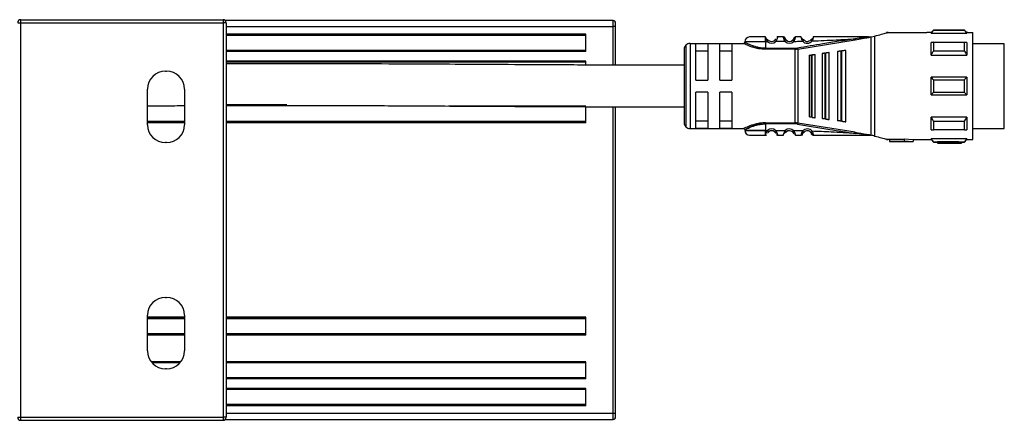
# Model space of a CAD drawing. Header units: millimetres. Extents: x -531 to 2300, y 404 to 998.
# Tile 13 of 24: x 604 to 769, y 404 to 472. Entities that reach past the tile are written whole.
import ezdxf

# ---------------------------------------------------------------- set-up
doc = ezdxf.new("R2010")
doc.units = ezdxf.units.MM

# ---------------------------------------------------------------- blocks, each defined once
blk = doc.blocks.new('Drawing View3')
at = {"color": 7, "linetype": 'Continuous', "lineweight": 25}
for p, q in [((800.2, 14.33), (800.7, 14.33)), ((800.7, 14.33), (800.7, 14.83)), ((800.7, 14.83), (834.7, 14.83)), ((800.7, -51.97), (800.7, 14.33)), ((800.7, 14.33), (834.7, 14.33)), ((834.7, 14.83), (834.7, 14.33)), ((834.7, 14.33), (834.7, -51.97)), ((835.2, 14.33), (834.7, 14.33)), ((900.25, 14.68), (835.06, 14.68)), ((835.2, 14.33), (835.2, -51.97)), ((835.2, 13.68), (900.25, 13.68)), ((900.25, 13.68), (900.25, 14.68)), ((900.65, 13.68), (900.25, 13.68)), ((900.25, 7.2), (900.25, 13.68)), ((900.65, 13.68), (900.65, 14.28)), ((900.65, 7.2), (900.65, 13.68)), ((895.65, 12.38), (835.2, 12.38)), ((895.65, 12.18), (835.2, 12.18)), ((895.65, 9.48), (895.65, 12.38)), ((925.85, 11.91), (925.84, 11.93)), ((925.85, 11.9), (925.85, 11.91)), ((928.84, 11.93), (927.86, 11.93)), ((930.57, 11.72), (930.56, 11.68)), ((940.91, 11.45), (942.68, 11.76)), ((943.14, 11.93), (943.37, 11.93)), ((943.37, 11.93), (943.58, 11.93)), ((943.6, -4.57), (943.6, 11.93)), ((943.65, 11.94), (944.17, 12.08)), ((944.17, 12.08), (944.17, -4.72)), ((946.42, 12.68), (946.15, 12.68)), ((946.15, 12.68), (946.15, 12.61)), ((946.42, 12.68), (952.94, 12.68)), ((953.65, 12.68), (952.94, 12.68)), ((954.05, 13.08), (953.65, 12.68)), ((953.65, 12.55), (953.65, 12.68)), ((953.65, 12.55), (959.65, 12.55)), ((959.25, 13.08), (954.05, 13.08)), ((959.25, 13.02), (954.05, 13.02)), ((959.65, 12.68), (959.25, 13.08)), ((959.25, 13.02), (959.25, 13.08)), ((959.85, 12.68), (959.65, 12.68)), ((959.65, 12.68), (959.65, 12.55)), ((959.85, 12.68), (960.65, 12.68)), ((960.65, -5.32), (960.65, 12.68)), ((912.44, 10.54), (912.44, -3.18)), ((913.15, 10.83), (913.15, -3.47)), ((913.15, 10.83), (922.15, 10.83)), ((916.15, 10.76), (914.15, 10.76)), ((914.15, 4.68), (914.15, 10.76)), ((916.15, 10.76), (916.15, 4.68)), ((918.15, 4.68), (918.15, 10.76)), ((920.15, 10.76), (918.15, 10.76)), ((920.15, 10.76), (920.15, 4.68)), ((925.85, 11.13), (925.85, 10.03)), ((926.17, 11.13), (925.85, 11.13)), ((925.85, 10.03), (930.82, 10.03)), ((926.17, 11.13), (926.36, 11.36)), ((929.14, 11.15), (927.54, 11.14)), ((929.14, 11.15), (929.34, 11.38)), ((930.39, 11.38), (930.37, 11.39)), ((930.82, 10.03), (930.82, 9.86)), ((931.22, 10.06), (931.25, 9.89)), ((931.25, 9.89), (940.91, 11.45)), ((932.28, 11.4), (932.3, 11.42)), ((933.45, 11.44), (933.43, 11.45)), ((954.05, 11.03), (959.25, 11.03)), ((959.65, 11.02), (959.65, 8.89)), ((965.95, 10.8), (960.65, 10.8)), ((965.95, 7.87), (965.95, 10.8)), ((895.65, 9.68), (835.2, 9.68)), ((895.65, 9.48), (835.2, 9.48)), ((912.15, 9.83), (912.15, -2.47)), ((914.15, 9.6), (916.15, 9.6)), ((918.15, 9.6), (920.15, 9.6)), ((930.82, 9.86), (925.85, 9.86)), ((930.82, -2.5), (930.82, 9.86)), ((931.25, 9.89), (931.25, -2.53)), ((933.15, 8.86), (933.15, -1.5)), ((933.49, 8.91), (933.69, 8.93)), ((933.49, 8.91), (933.49, -1.55)), ((934.15, -1.63), (934.15, 8.99)), ((935.35, 9.15), (935.35, -1.79)), ((935.78, 9.21), (935.98, 9.23)), ((935.78, 9.21), (935.78, -1.85)), ((936.55, -1.95), (936.55, 9.31)), ((937.95, 9.49), (937.95, -2.14)), ((938.46, 9.56), (938.46, -2.2)), ((938.75, 9.6), (938.66, 9.59)), ((938.66, -2.23), (938.66, 9.59)), ((939.35, -2.32), (939.35, 9.68)), ((953.65, 8.89), (959.65, 8.89)), ((959.25, 9.56), (954.05, 9.56)), ((895.65, 7.88), (835.2, 7.88)), ((895.65, 7.68), (835.2, 7.68)), ((895.65, 7.22), (895.65, 7.88)), ((965.95, -3.45), (965.95, 7.87)), ((825, 6.18), (825.2, 6.18)), ((959.65, 5.18), (953.65, 5.18)), ((959.65, 5.18), (959.65, 2.18)), ((914.15, 4.68), (916.15, 4.68)), ((918.15, 4.68), (920.15, 4.68)), ((954.05, 4.74), (959.25, 4.74)), ((822, -2.82), (822, 3.18)), ((828.2, 3.18), (828.2, -2.82)), ((916.15, 2.68), (914.15, 2.68)), ((914.15, -3.4), (914.15, 2.68)), ((916.15, 2.68), (916.15, -3.4)), ((920.15, 2.68), (918.15, 2.68)), ((918.15, -3.4), (918.15, 2.68)), ((920.15, 2.68), (920.15, -3.4)), ((953.65, 2.18), (959.65, 2.18)), ((959.25, 2.62), (954.05, 2.62)), ((845.43, 0.53), (835.2, 0.53)), ((895.65, 0.33), (872.59, 0.33)), ((872.87, 0.33), (895.65, 0.33)), ((895.65, -2.47), (895.65, 0.22)), ((900.25, -51.32), (900.25, 0.2)), ((900.65, -2.82), (900.65, 0.2)), ((933.69, -1.57), (933.49, -1.55)), ((953.65, -3.66), (953.65, -1.53)), ((959.65, -1.53), (953.65, -1.53)), ((828.2, -2.27), (822, -2.27)), ((828.2, -2.27), (822, -2.27)), ((828.2, -2.47), (822, -2.47)), ((895.65, -2.27), (835.2, -2.27)), ((895.65, -2.27), (835.2, -2.27)), ((895.65, -2.47), (835.2, -2.47)), ((900.65, -34.82), (900.65, -2.82)), ((916.15, -2.24), (914.15, -2.24)), ((920.15, -2.24), (918.15, -2.24)), ((925.85, -2.5), (930.82, -2.5)), ((930.82, -2.67), (925.85, -2.67)), ((930.82, -2.67), (930.82, -2.5)), ((931.22, -2.7), (931.25, -2.53)), ((940.91, -4.09), (931.25, -2.53)), ((935.98, -1.87), (935.78, -1.85)), ((938.66, -2.23), (938.46, -2.2)), ((938.66, -2.23), (938.75, -2.24)), ((954.05, -2.2), (959.25, -2.2)), ((913.15, -3.47), (922.15, -3.47)), ((914.15, -3.4), (916.15, -3.4)), ((918.15, -3.4), (920.15, -3.4)), ((925.84, -4.57), (925.85, -4.54)), ((925.85, -3.77), (926.17, -3.77)), ((927.54, -3.78), (927.34, -4)), ((927.54, -3.78), (929.14, -3.79)), ((927.86, -4.57), (928.84, -4.57)), ((929.33, -4), (929.34, -4.02)), ((930.58, -3.82), (930.37, -4.03)), ((932.28, -4.05), (932.3, -4.06)), ((933.43, -4.1), (933.66, -3.91)), ((943.37, -4.57), (943.14, -4.57)), ((943.37, -4.57), (943.6, -4.57)), ((959.25, -3.67), (954.05, -3.67)), ((960.65, -3.45), (965.95, -3.45)), ((825.2, -5.82), (825, -5.82)), ((946.15, -5.25), (946.15, -5.32)), ((946.15, -5.32), (946.42, -5.32)), ((946.65, -5.32), (946.42, -5.32)), ((949.15, -5.29), (946.65, -5.29)), ((946.65, -5.29), (946.65, -5.59)), ((946.65, -5.59), (946.65, -5.62)), ((946.65, -5.59), (949.15, -5.59)), ((946.65, -5.62), (950.65, -5.62)), ((949.15, -5.2), (950.65, -5.32)), ((949.15, -5.2), (949.15, -5.51)), ((949.15, -5.51), (950.65, -5.62)), ((949.15, -5.51), (949.15, -5.59)), ((950.65, -5.32), (952.94, -5.32)), ((950.65, -5.32), (950.65, -5.62)), ((952.95, -5.32), (953.65, -5.32)), ((959.65, -5.19), (953.65, -5.19)), ((953.65, -5.32), (954.05, -5.72)), ((954.05, -5.66), (959.25, -5.66)), ((954.05, -5.66), (954.05, -5.72)), ((954.05, -5.72), (954.75, -5.72)), ((957.15, -5.71), (954.75, -5.71)), ((954.75, -5.71), (954.75, -5.91)), ((954.75, -5.91), (954.75, -5.92)), ((954.75, -5.91), (957.15, -5.91)), ((954.75, -5.92), (958.75, -5.92)), ((957.15, -5.67), (957.15, -5.87)), ((957.15, -5.87), (957.15, -5.91)), ((958.75, -5.72), (959.25, -5.72)), ((958.75, -5.72), (958.75, -5.92)), ((959.25, -5.72), (959.65, -5.32)), ((959.65, -5.19), (959.65, -5.32)), ((959.65, -5.32), (959.85, -5.32)), ((959.85, -5.32), (960.65, -5.32)), ((825, -31.82), (825.2, -31.82)), ((822, -40.82), (822, -34.82)), ((828.2, -35.17), (822, -35.17)), ((822, -35.37), (828.2, -35.37)), ((828.2, -35.37), (822, -35.37)), ((828.2, -34.82), (828.2, -40.82)), ((895.65, -35.17), (835.2, -35.17)), ((835.2, -35.37), (895.65, -35.37)), ((895.65, -35.37), (835.2, -35.37)), ((895.65, -38.17), (895.65, -35.17)), ((900.65, -51.32), (900.65, -34.82)), ((828.2, -37.97), (822, -37.97)), ((828.2, -37.97), (822, -37.97)), ((895.65, -37.97), (835.2, -37.97)), ((895.65, -37.97), (835.2, -37.97)), ((828.2, -38.17), (822, -38.17)), ((895.65, -38.17), (835.2, -38.17)), ((827.6, -42.62), (822.6, -42.62)), ((827.44, -42.82), (822.76, -42.82)), ((895.65, -42.62), (835.2, -42.62)), ((895.65, -42.82), (835.2, -42.82)), ((895.65, -45.52), (895.65, -42.62)), ((825.2, -43.82), (825, -43.82)), ((895.65, -45.32), (835.2, -45.32)), ((895.65, -45.52), (835.2, -45.52)), ((895.65, -47.12), (835.2, -47.12)), ((895.65, -47.32), (835.2, -47.32)), ((895.65, -50.02), (895.65, -47.12)), ((895.65, -49.82), (835.2, -49.82)), ((895.65, -50.02), (835.2, -50.02)), ((800.2, -51.97), (800.7, -51.97)), ((800.7, -51.97), (834.7, -51.97)), ((800.7, -52.47), (800.7, -51.97)), ((800.7, -52.47), (834.7, -52.47)), ((834.7, -51.97), (834.7, -52.47)), ((835.2, -51.97), (834.7, -51.97)), ((835.06, -52.32), (900.25, -52.32)), ((900.25, -51.32), (835.2, -51.32)), ((900.25, -52.32), (900.25, -51.32)), ((900.65, -51.32), (900.25, -51.32)), ((900.65, -51.92), (900.65, -51.32))]:
    blk.add_line(p, q, dxfattribs=at)
at = {"color": 7, "linetype": 'Continuous', "lineweight": 25, "flags": 128}
for points in [[(925.85, 11.13), (924.65, 11.13), (923.6, 11.13), (922.82, 11.13), (922.4, 11.13), (922.35, 11.13)], [(953.65, 8.89), (953.65, 9.2), (953.65, 9.49), (953.65, 9.77), (953.65, 10.04), (953.65, 10.3), (953.65, 10.55), (953.65, 10.79), (953.65, 11.02)], [(954.05, 11.03), (954.05, 10.87), (954.05, 10.69), (954.05, 10.52), (954.05, 10.34), (954.05, 10.15), (954.05, 9.96), (954.05, 9.76), (954.05, 9.56)], [(959.25, 9.56), (959.25, 9.76), (959.25, 9.96), (959.25, 10.15), (959.25, 10.34), (959.25, 10.52), (959.25, 10.69), (959.25, 10.87), (959.25, 11.03)], [(933.69, -1.57), (933.69, -0.4), (933.69, 0.89), (933.69, 2.26), (933.69, 3.68), (933.69, 5.1), (933.69, 6.47), (933.69, 7.76), (933.69, 8.93)], [(935.98, -1.87), (935.98, -0.64), (935.98, 0.72), (935.98, 2.18), (935.98, 3.68), (935.98, 5.18), (935.98, 6.64), (935.98, 8), (935.98, 9.23)], [(938.46, 9.56), (938.58, 9.58), (938.66, 9.59)], [(953.65, 2.18), (953.65, 2.55), (953.65, 2.93), (953.65, 3.3), (953.65, 3.68), (953.65, 4.06), (953.65, 4.43), (953.65, 4.81), (953.65, 5.18)], [(954.05, 4.74), (954.05, 4.47), (954.05, 4.21), (954.05, 3.94), (954.05, 3.68), (954.05, 3.41), (954.05, 3.15), (954.05, 2.89), (954.05, 2.62)], [(959.25, 2.62), (959.25, 2.89), (959.25, 3.15), (959.25, 3.41), (959.25, 3.68), (959.25, 3.94), (959.25, 4.21), (959.25, 4.47), (959.25, 4.74)], [(959.65, -1.53), (959.65, -1.84), (959.65, -2.13), (959.65, -2.41), (959.65, -2.68), (959.65, -2.95), (959.65, -3.19), (959.65, -3.43), (959.65, -3.66)], [(925.85, -2.67), (925.85, -3.29), (925.85, -3.77)], [(954.05, -2.2), (954.05, -2.4), (954.05, -2.6), (954.05, -2.79), (954.05, -2.98), (954.05, -3.16), (954.05, -3.34), (954.05, -3.51), (954.05, -3.67)], [(959.25, -3.67), (959.25, -3.51), (959.25, -3.34), (959.25, -3.16), (959.25, -2.98), (959.25, -2.79), (959.25, -2.6), (959.25, -2.4), (959.25, -2.2)], [(925.85, -3.77), (924.65, -3.77), (923.6, -3.77), (922.82, -3.77), (922.4, -3.77), (922.35, -3.77)], [(922.35, -3.77), (922.4, -3.77), (922.82, -3.77), (923.6, -3.77), (924.65, -3.77), (925.85, -3.77)], [(953.65, -5.32), (953.65, -5.31), (953.65, -5.29), (953.65, -5.25), (953.65, -5.19)], [(959.25, -5.72), (959.25, -5.72), (959.25, -5.71), (959.25, -5.69), (959.25, -5.66)]]:
    blk.add_lwpolyline(points, dxfattribs=at)
at = {"color": 7, "linetype": 'Continuous', "lineweight": 25}
for centre, radius, start, end in [((800.7, 14.33), 0.5, 90, 180), ((834.7, 14.33), 0.5, 0, 90), ((900.25, 14.28), 0.4, 0, 90), ((923.15, 11.13), 0.8, 89.9996, 179.9996), ((928.84, 11.63), 0.3, 16.6017, 90.0042), ((1097.15, 13.07), 143.1, 179.9966, 180.0205), ((913.15, 9.83), 1, 135, 180), ((913.15, 9.83), 1, 90, 135), ((926.85, 11.93), 1.05, 229.5999, 310.9287), ((926.85, 11.93), 0.75, 229.5945, 310.9271), ((929.85, 11.93), 1.05, 227.6552, 314.3629), ((929.85, 11.93), 0.75, 227.6553, 314.363), ((930.82, 12.46), 2.43, 270.0027, 279.4582), ((932.85, 11.93), 1.05, 222.867, 320.7053), ((932.85, 11.93), 0.75, 222.867, 320.7053), ((825, 3.18), 3, 90, 180), ((825.2, 3.18), 3, 0, 90), ((825, -2.82), 3, 180, 270), ((825.2, -2.82), 3, 270, 0), ((913.15, -2.47), 1, 180, 225), ((913.15, -2.47), 1, 225, 270), ((930.82, -5.1), 2.43, 80.5416, 89.9931), ((923.15, -3.77), 0.8, 180.0004, 270.0004), ((926.85, -4.57), 1.05, 49.0731, 130.3811), ((926.85, -4.57), 0.75, 49.0731, 130.4057), ((929.85, -4.57), 1.05, 45.6392, 132.3453), ((929.85, -4.57), 0.75, 45.6374, 132.3465), ((932.85, -4.57), 1.05, 39.3083, 137.1337), ((932.85, -4.57), 0.75, 39.2948, 137.1337), ((825, -34.82), 3, 90, 180), ((825.2, -34.82), 3, 0, 90), ((825, -40.82), 3, 180, 270), ((825.2, -40.82), 3, 270, 0), ((800.7, -51.97), 0.5, 180, 270), ((834.7, -51.97), 0.5, 270, 0), ((900.25, -51.92), 0.4, 270, 0)]:
    blk.add_arc(centre, radius, start, end, dxfattribs=at)
for points, knots in [([(925.84, 11.93), (925.49, 11.93), (924.78, 11.93), (923.89, 11.93), (923.27, 11.93), (923.19, 11.93), (923.15, 11.93)], [0, 0, 0, 0, 0.25, 0.499999, 0.75, 1, 1, 1, 1]), ([(925.85, 11.13), (925.85, 11.22), (925.85, 11.39), (925.85, 11.62), (925.85, 11.81), (925.85, 11.87), (925.85, 11.9)], [0, 0, 0, 0, 0.25, 0.5, 0.75, 1, 1, 1, 1]), ([(925.85, 11.9), (925.85, 11.87), (925.86, 11.83), (925.89, 11.73), (925.9, 11.7)], [0, 0, 0, 0, 0.662001, 1, 1, 1, 1]), ([(926.35, 11.34), (926.3, 11.37), (926.22, 11.41), (926.11, 11.5), (926.03, 11.57), (925.96, 11.64), (925.92, 11.69), (925.9, 11.7)], [0, 0, 0, 0, 0.304592, 0.475762, 0.660934, 0.858724, 1, 1, 1, 1]), ([(926.35, 11.34), (926.3, 11.37), (926.22, 11.41), (926.11, 11.5), (926.03, 11.57), (925.96, 11.64), (925.92, 11.68), (925.9, 11.7)], [0, 0, 0, 0, 0.305354, 0.476954, 0.662588, 0.860872, 1, 1, 1, 1]), ([(925.9, 11.7), (925.91, 11.67), (925.93, 11.58), (926.01, 11.37), (926.12, 11.21), (926.17, 11.13)], [0, 0, 0, 0, 0.189153, 0.574673, 1, 1, 1, 1]), ([(927.52, 11.59), (927.52, 11.59), (927.51, 11.57), (927.48, 11.53), (927.45, 11.47), (927.4, 11.42), (927.36, 11.38), (927.34, 11.36)], [0, 0, 0, 0, 0.05277, 0.298048, 0.531365, 0.762116, 1, 1, 1, 1]), ([(927.86, 11.93), (927.86, 11.92), (927.85, 11.91), (927.84, 11.85), (927.81, 11.76), (927.76, 11.61), (927.69, 11.39), (927.59, 11.22), (927.54, 11.14)], [0, 0, 0, 0, 0.144729, 0.283823, 0.416344, 0.542823, 0.779088, 1, 1, 1, 1]), ([(927.86, 11.93), (927.82, 11.93), (927.77, 11.92), (927.73, 11.9), (927.71, 11.89)], [0, 0, 0, 0, 0.608644, 1, 1, 1, 1]), ([(929.14, 11.15), (929.09, 11.25), (929, 11.39), (928.94, 11.57), (928.9, 11.7), (928.87, 11.8), (928.85, 11.87), (928.84, 11.92), (928.84, 11.93), (928.84, 11.93)], [0, 0, 0, 0, 0.260575, 0.380139, 0.506889, 0.633746, 0.751654, 0.873628, 1, 1, 1, 1]), ([(929, 11.84), (928.98, 11.85), (928.94, 11.86), (928.89, 11.87), (928.86, 11.87), (928.85, 11.86)], [0, 0, 0, 0, 0.424524, 0.840171, 1, 1, 1, 1]), ([(929.08, 11.81), (929.07, 11.83), (929.04, 11.85), (929, 11.85), (928.95, 11.8), (928.93, 11.73), (928.92, 11.69)], [0, 0, 0, 0, 0.224534, 0.468361, 0.728158, 1, 1, 1, 1]), ([(929.13, 11.5), (929.13, 11.53), (929.12, 11.6), (929.12, 11.67), (929.13, 11.69), (929.13, 11.69), (929.13, 11.69)], [0, 0, 0, 0, 0.341782, 0.667757, 0.972953, 1, 1, 1, 1]), ([(929.33, 11.36), (929.31, 11.38), (929.26, 11.43), (929.2, 11.51), (929.15, 11.59), (929.13, 11.64), (929.12, 11.66)], [0, 0, 0, 0, 0.237806, 0.481918, 0.735525, 1, 1, 1, 1]), ([(929.34, 11.38), (929.32, 11.4), (929.28, 11.44), (929.23, 11.5), (929.2, 11.56), (929.16, 11.62), (929.13, 11.7), (929.13, 11.71), (929.13, 11.72)], [0, 0, 0, 0, 0.128473, 0.244247, 0.350551, 0.471184, 0.69326, 1, 1, 1, 1]), ([(930.58, 11.67), (930.57, 11.65), (930.55, 11.6), (930.51, 11.52), (930.45, 11.44), (930.41, 11.4), (930.39, 11.38)], [0, 0, 0, 0, 0.264832, 0.518399, 0.762522, 1, 1, 1, 1]), ([(930.62, 11.81), (930.62, 11.81), (930.59, 11.78), (930.58, 11.75), (930.57, 11.72)], [0, 0, 0, 0, 0.101351, 1, 1, 1, 1]), ([(930.57, 11.69), (930.57, 11.68), (930.58, 11.68), (930.58, 11.61), (930.58, 11.55), (930.58, 11.51)], [0, 0, 0, 0, 0.302275, 0.642106, 1, 1, 1, 1]), ([(930.86, 11.93), (930.85, 11.93), (930.85, 11.92), (930.84, 11.87), (930.82, 11.8), (930.8, 11.71), (930.76, 11.58), (930.7, 11.41), (930.63, 11.27), (930.58, 11.18)], [0, 0, 0, 0, 0.130596, 0.243598, 0.365223, 0.490036, 0.623138, 0.753138, 1, 1, 1, 1]), ([(930.78, 11.7), (930.77, 11.73), (930.75, 11.8), (930.7, 11.85), (930.66, 11.85), (930.63, 11.82), (930.62, 11.81)], [0, 0, 0, 0, 0.272663, 0.533197, 0.776768, 1, 1, 1, 1]), ([(930.84, 11.87), (930.83, 11.87), (930.81, 11.87), (930.76, 11.86), (930.72, 11.85), (930.7, 11.84)], [0, 0, 0, 0, 0.138915, 0.565007, 1, 1, 1, 1]), ([(930.8, 11.72), (930.82, 11.77), (930.84, 11.86), (930.85, 11.92), (930.85, 11.93), (930.86, 11.93)], [0, 0, 0, 0, 0.461752, 0.729508, 1, 1, 1, 1]), ([(931.84, 11.93), (931.66, 11.93), (931.33, 11.93), (931, 11.93), (930.86, 11.93)], [0, 0, 0, 0, 0.559996, 1, 1, 1, 1]), ([(940.88, 11.63), (939.08, 11.34), (935.85, 10.83), (932.63, 10.3), (931.22, 10.06)], [0, 0, 0, 0, 0.560132, 1, 1, 1, 1]), ([(932.08, 11.22), (932.04, 11.3), (931.97, 11.44), (931.92, 11.61), (931.87, 11.75), (931.85, 11.86), (931.84, 11.92), (931.84, 11.93), (931.84, 11.93)], [0, 0, 0, 0, 0.254121, 0.381809, 0.507323, 0.736087, 0.865704, 1, 1, 1, 1]), ([(932.29, 11.4), (932.27, 11.42), (932.23, 11.44), (932.16, 11.49), (932.08, 11.55), (932.01, 11.62), (931.94, 11.69), (931.9, 11.73), (931.88, 11.75)], [0, 0, 0, 0, 0.142352, 0.295226, 0.460121, 0.637791, 0.827041, 1, 1, 1, 1]), ([(933.82, 11.76), (933.8, 11.74), (933.76, 11.71), (933.7, 11.64), (933.63, 11.58), (933.56, 11.52), (933.5, 11.48), (933.46, 11.45), (933.44, 11.44)], [0, 0, 0, 0, 0.165586, 0.356662, 0.535912, 0.702186, 0.856372, 1, 1, 1, 1]), ([(933.82, 11.76), (933.82, 11.75), (933.81, 11.72), (933.79, 11.63), (933.75, 11.48), (933.7, 11.35), (933.66, 11.26)], [0, 0, 0, 0, 0.069566, 0.299348, 0.533277, 1, 1, 1, 1]), ([(933.66, 11.26), (935.01, 11.32), (937.42, 11.41), (939.82, 11.56), (940.88, 11.63)], [0, 0, 0, 0, 0.560035, 1, 1, 1, 1]), ([(933.86, 11.93), (933.85, 11.93), (933.85, 11.92), (933.84, 11.87), (933.83, 11.8), (933.82, 11.76)], [0, 0, 0, 0, 0.2940392, 0.5784955, 1, 1, 1, 1]), ([(943.14, 11.93), (941.41, 11.93), (938.32, 11.93), (935.22, 11.93), (933.86, 11.93)], [0, 0, 0, 0, 0.55991, 1, 1, 1, 1]), ([(942.96, 11.87), (942.72, 11.84), (942.03, 11.77), (941.34, 11.69), (940.88, 11.63)], [0, 0, 0, 0, 0.336936, 1, 1, 1, 1]), ([(940.88, 11.63), (940.88, 11.62), (940.89, 11.6), (940.89, 11.57), (940.9, 11.52), (940.91, 11.48), (940.91, 11.46), (940.91, 11.45)], [0, 0, 0, 0, 0.0916028, 0.2495145, 0.4999002, 0.7646356, 1, 1, 1, 1]), ([(942.68, 11.76), (942.8, 11.78), (943.02, 11.81), (943.27, 11.87), (943.36, 11.91), (943.37, 11.91), (943.38, 11.92), (943.37, 11.93), (943.37, 11.93), (943.37, 11.93)], [0, 0, 0, 0, 0.494068, 0.885973, 0.924242, 0.945102, 0.963222, 0.980822, 1, 1, 1, 1]), ([(943.14, 11.93), (943.2, 11.93), (943.26, 11.93), (943.33, 11.93), (943.34, 11.92), (943.35, 11.92), (943.35, 11.92), (943.35, 11.92), (943.35, 11.92), (943.35, 11.92), (943.35, 11.92), (943.33, 11.91), (943.19, 11.89), (943.06, 11.88), (942.96, 11.87)], [0, 0, 0, 0, 0.265411, 0.325307, 0.338215, 0.348853, 0.353315, 0.357365, 0.359355, 0.361401, 0.36591, 0.37717, 0.482443, 1, 1, 1, 1]), ([(943.6, 11.93), (943.6, 11.93), (943.59, 11.93), (943.58, 11.93), (943.58, 11.93)], [0, 0, 0, 0, 0.552396, 1, 1, 1, 1]), ([(943.6, 11.93), (943.61, 11.93), (943.63, 11.93), (943.64, 11.94), (943.65, 11.94)], [0, 0, 0, 0, 0.500614, 1, 1, 1, 1]), ([(944.17, 12.08), (944.57, 12.18), (945.37, 12.4), (945.89, 12.54), (946.15, 12.61)], [0, 0, 0, 0, 0.5035589, 1, 1, 1, 1]), ([(946.15, 12.61), (946.24, 12.63), (946.39, 12.67), (946.41, 12.68), (946.42, 12.68)], [0, 0, 0, 0, 0.5979481, 1, 1, 1, 1]), ([(953.65, 12.55), (953.72, 12.64), (953.85, 12.8), (953.99, 12.95), (954.05, 13.02)], [0, 0, 0, 0, 0.553792, 1, 1, 1, 1]), ([(959.25, 13.02), (959.33, 12.93), (959.46, 12.78), (959.59, 12.62), (959.65, 12.55)], [0, 0, 0, 0, 0.566189, 1, 1, 1, 1]), ([(922.35, 11.03), (922.35, 11.01), (922.34, 10.97), (922.32, 10.92), (922.29, 10.88), (922.26, 10.86), (922.21, 10.83), (922.17, 10.83), (922.14, 10.83)], [0, 0, 0, 0, 0.239931, 0.369377, 0.501524, 0.633446, 0.762247, 1, 1, 1, 1]), ([(924.86, 9.94), (924.77, 9.95), (924.43, 10), (923.88, 10.14), (923.26, 10.34), (922.76, 10.55), (922.41, 10.71), (922.18, 10.81), (922.16, 10.82), (922.15, 10.83)], [0, 0, 0, 0, 0.058005, 0.221383, 0.387996, 0.55011, 0.713007, 0.864869, 1, 1, 1, 1]), ([(925.85, 10.03), (925.63, 10.04), (925.16, 10.06), (924.42, 10.19), (923.82, 10.38), (923.15, 10.63), (922.66, 10.87), (922.41, 11), (922.33, 11.04), (922.35, 11.03), (922.35, 11.03)], [0, 0, 0, 0, 0.119643, 0.249053, 0.420317, 0.499119, 0.748929, 0.878027, 0.999989, 1, 1, 1, 1]), ([(925.85, 9.86), (925.65, 9.86), (925.31, 9.86), (924.99, 9.92), (924.86, 9.94)], [0, 0, 0, 0, 0.575662, 1, 1, 1, 1]), ([(930.58, 11.18), (930.56, 11.21), (930.5, 11.26), (930.43, 11.33), (930.39, 11.37), (930.39, 11.38), (930.39, 11.38)], [0, 0, 0, 0, 0.325293, 0.650586, 0.975879, 1, 1, 1, 1]), ([(930.58, 11.18), (930.86, 11.19), (931.36, 11.2), (931.86, 11.21), (932.08, 11.22)], [0, 0, 0, 0, 0.560003, 1, 1, 1, 1]), ([(932.08, 11.22), (932.11, 11.24), (932.17, 11.3), (932.24, 11.36), (932.28, 11.4), (932.28, 11.4), (932.28, 11.4)], [0, 0, 0, 0, 0.329331, 0.658662, 0.987992, 1, 1, 1, 1]), ([(933.66, 11.26), (933.63, 11.29), (933.57, 11.34), (933.5, 11.4), (933.45, 11.44), (933.45, 11.44), (933.45, 11.44)], [0, 0, 0, 0, 0.329696, 0.659392, 0.989088, 1, 1, 1, 1]), ([(954.05, 11.03), (953.97, 11.03), (953.84, 11.02), (953.71, 11.02), (953.65, 11.02)], [0, 0, 0, 0, 0.566189, 1, 1, 1, 1]), ([(959.65, 11.02), (959.58, 11.02), (959.45, 11.02), (959.31, 11.03), (959.25, 11.03)], [0, 0, 0, 0, 0.553792, 1, 1, 1, 1]), ([(930.82, 9.86), (930.86, 9.86), (930.93, 9.86), (931, 9.86), (931.03, 9.87)], [0, 0, 0, 0, 0.559726, 1, 1, 1, 1]), ([(931.25, 9.89), (931.21, 9.89), (931.14, 9.88), (931.06, 9.87), (931.03, 9.87)], [0, 0, 0, 0, 0.559933, 1, 1, 1, 1]), ([(933.15, 8.86), (933.16, 8.86), (933.17, 8.86), (933.25, 8.87), (933.35, 8.89), (933.43, 8.9), (933.47, 8.9), (933.49, 8.91)], [0, 0, 0, 0, 0.323921, 0.5874, 0.803788, 0.901229, 1, 1, 1, 1]), ([(933.75, 8.94), (933.74, 8.94), (933.72, 8.94), (933.7, 8.93), (933.69, 8.93)], [0, 0, 0, 0, 0.559946, 1, 1, 1, 1]), ([(933.75, 8.94), (933.8, 8.95), (933.9, 8.96), (934.03, 8.98), (934.13, 8.99), (934.14, 8.99), (934.15, 8.99)], [0, 0, 0, 0, 0.1849, 0.408712, 0.685985, 1, 1, 1, 1]), ([(935.78, 9.21), (935.75, 9.2), (935.7, 9.2), (935.6, 9.18), (935.48, 9.17), (935.37, 9.15), (935.36, 9.15), (935.35, 9.15)], [0, 0, 0, 0, 0.097342, 0.196469, 0.405839, 0.669699, 1, 1, 1, 1]), ([(936.05, 9.24), (936.04, 9.24), (936.01, 9.24), (935.99, 9.24), (935.98, 9.23)], [0, 0, 0, 0, 0.559949, 1, 1, 1, 1]), ([(936.55, 9.31), (936.54, 9.31), (936.53, 9.31), (936.41, 9.29), (936.27, 9.27), (936.14, 9.26), (936.08, 9.25), (936.05, 9.24)], [0, 0, 0, 0, 0.30579, 0.570569, 0.801387, 0.904132, 1, 1, 1, 1]), ([(938.46, 9.56), (938.43, 9.56), (938.37, 9.55), (938.25, 9.53), (938.1, 9.51), (937.97, 9.5), (937.96, 9.5), (937.95, 9.49)], [0, 0, 0, 0, 0.095969, 0.193666, 0.400239, 0.664134, 1, 1, 1, 1]), ([(939.35, 9.68), (939.34, 9.68), (939.32, 9.68), (939.17, 9.66), (939, 9.63), (938.86, 9.61), (938.78, 9.6), (938.75, 9.6)], [0, 0, 0, 0, 0.325938, 0.603471, 0.815327, 0.910521, 1, 1, 1, 1]), ([(953.65, 8.89), (953.72, 9.02), (953.85, 9.24), (953.99, 9.46), (954.05, 9.56)], [0, 0, 0, 0, 0.553742, 1, 1, 1, 1]), ([(959.25, 9.56), (959.33, 9.43), (959.46, 9.21), (959.59, 8.99), (959.65, 8.89)], [0, 0, 0, 0, 0.566235, 1, 1, 1, 1]), ([(912.15, 7.18), (908.31, 7.18), (901.06, 7.19), (890.85, 7.23), (881.87, 7.28), (873.78, 7.33), (865.44, 7.37), (856.56, 7.41), (847.34, 7.44), (840.25, 7.44), (836.3, 7.43), (835.2, 7.43)], [0, 0, 0, 0, 0.149822, 0.282382, 0.398199, 0.499698, 0.597793, 0.723581, 0.845759, 0.957179, 1, 1, 1, 1]), ([(954.05, 4.74), (953.97, 4.82), (953.84, 4.97), (953.71, 5.12), (953.65, 5.18)], [0, 0, 0, 0, 0.5661891, 1, 1, 1, 1]), ([(959.65, 5.18), (959.58, 5.1), (959.45, 4.95), (959.31, 4.8), (959.25, 4.74)], [0, 0, 0, 0, 0.553792, 1, 1, 1, 1]), ([(953.65, 2.18), (953.72, 2.26), (953.85, 2.41), (953.99, 2.56), (954.05, 2.62)], [0, 0, 0, 0, 0.553792, 1, 1, 1, 1]), ([(959.25, 2.62), (959.33, 2.54), (959.46, 2.39), (959.59, 2.24), (959.65, 2.18)], [0, 0, 0, 0, 0.566189, 1, 1, 1, 1]), ([(822, 0.35), (823, 0.36), (825.07, 0.38), (827.13, 0.39), (828.2, 0.39)], [0, 0, 0, 0, 0.483995, 1, 1, 1, 1]), ([(835.2, 0.42), (836.79, 0.43), (840.62, 0.44), (846.91, 0.43), (853.16, 0.42), (858.83, 0.4), (863.96, 0.38), (869.75, 0.35), (876.42, 0.31), (884, 0.27), (892.52, 0.23), (902.01, 0.19), (908.66, 0.18), (912.15, 0.18)], [0, 0, 0, 0, 0.062007, 0.149418, 0.245147, 0.305746, 0.370315, 0.445149, 0.531699, 0.630172, 0.740824, 0.863971, 1, 1, 1, 1]), ([(933.49, -1.55), (933.47, -1.54), (933.43, -1.54), (933.35, -1.53), (933.25, -1.51), (933.17, -1.5), (933.16, -1.5), (933.15, -1.5)], [0, 0, 0, 0, 0.096571, 0.197429, 0.41274, 0.676188, 1, 1, 1, 1]), ([(933.69, -1.57), (933.7, -1.57), (933.72, -1.58), (933.74, -1.58), (933.75, -1.58)], [0, 0, 0, 0, 0.553505, 1, 1, 1, 1]), ([(933.75, -1.58), (933.77, -1.58), (933.82, -1.59), (933.91, -1.6), (934.03, -1.62), (934.13, -1.63), (934.14, -1.63), (934.15, -1.63)], [0, 0, 0, 0, 0.092113, 0.190371, 0.409273, 0.68628, 1, 1, 1, 1]), ([(954.05, -2.2), (953.97, -2.07), (953.84, -1.85), (953.71, -1.63), (953.65, -1.53)], [0, 0, 0, 0, 0.5662354, 1, 1, 1, 1]), ([(959.65, -1.53), (959.58, -1.66), (959.45, -1.88), (959.31, -2.1), (959.25, -2.2)], [0, 0, 0, 0, 0.553742, 1, 1, 1, 1]), ([(925.85, -2.5), (925.63, -2.5), (925.17, -2.52), (924.47, -2.64), (923.78, -2.81), (923.19, -3.01), (922.71, -3.21), (922.38, -3.36), (922.17, -3.45), (922.16, -3.47), (922.15, -3.47)], [0, 0, 0, 0, 0.111654, 0.24051, 0.376183, 0.512093, 0.644057, 0.773959, 0.895726, 1, 1, 1, 1]), ([(922.35, -3.67), (922.35, -3.67), (922.33, -3.68), (922.41, -3.64), (922.66, -3.51), (923.15, -3.27), (923.65, -3.08), (924.02, -2.96), (924.42, -2.83), (924.79, -2.78), (924.94, -2.75)], [0, 0, 0, 0, 0.000008, 0.146295, 0.301126, 0.600743, 0.695253, 0.751166, 0.901022, 1, 1, 1, 1]), ([(924.94, -2.75), (924.79, -2.78), (924.34, -2.85), (923.82, -3.02), (923.15, -3.27), (922.67, -3.5), (922.39, -3.65), (922.36, -3.66), (922.35, -3.67)], [0, 0, 0, 0, 0.099022, 0.304535, 0.399056, 0.698782, 0.853692, 1, 1, 1, 1]), ([(924.94, -2.75), (925.02, -2.74), (925.31, -2.68), (925.62, -2.68), (925.85, -2.67)], [0, 0, 0, 0, 0.281586, 1, 1, 1, 1]), ([(931.03, -2.51), (930.99, -2.5), (930.92, -2.5), (930.85, -2.5), (930.82, -2.5)], [0, 0, 0, 0, 0.560115, 1, 1, 1, 1]), ([(931.03, -2.51), (931.07, -2.51), (931.14, -2.52), (931.21, -2.53), (931.25, -2.53)], [0, 0, 0, 0, 0.560253, 1, 1, 1, 1]), ([(931.22, -2.7), (933.02, -3), (936.24, -3.53), (939.46, -4.05), (940.88, -4.27)], [0, 0, 0, 0, 0.5598813, 1, 1, 1, 1]), ([(935.78, -1.85), (935.75, -1.85), (935.7, -1.84), (935.6, -1.82), (935.48, -1.81), (935.37, -1.79), (935.36, -1.79), (935.35, -1.79)], [0, 0, 0, 0, 0.095358, 0.192264, 0.405805, 0.669689, 1, 1, 1, 1]), ([(935.98, -1.87), (935.99, -1.88), (936.02, -1.88), (936.04, -1.88), (936.05, -1.88)], [0, 0, 0, 0, 0.553052, 1, 1, 1, 1]), ([(936.05, -1.88), (936.08, -1.89), (936.14, -1.9), (936.26, -1.91), (936.4, -1.93), (936.52, -1.95), (936.54, -1.95), (936.55, -1.95)], [0, 0, 0, 0, 0.090894, 0.187707, 0.403221, 0.680517, 1, 1, 1, 1]), ([(938.46, -2.2), (938.43, -2.2), (938.37, -2.19), (938.25, -2.17), (938.1, -2.16), (937.97, -2.14), (937.96, -2.14), (937.95, -2.14)], [0, 0, 0, 0, 0.09377, 0.189049, 0.400199, 0.66412, 1, 1, 1, 1]), ([(938.75, -2.24), (938.78, -2.25), (938.86, -2.26), (939, -2.27), (939.17, -2.3), (939.32, -2.32), (939.34, -2.32), (939.35, -2.32)], [0, 0, 0, 0, 0.089482, 0.184693, 0.396628, 0.674165, 1, 1, 1, 1]), ([(922.14, -3.47), (922.17, -3.47), (922.21, -3.48), (922.26, -3.5), (922.29, -3.53), (922.32, -3.56), (922.34, -3.61), (922.35, -3.65), (922.35, -3.67)], [0, 0, 0, 0, 0.23785, 0.366664, 0.498577, 0.630701, 0.760116, 1, 1, 1, 1]), ([(923.15, -4.57), (923.19, -4.57), (923.27, -4.57), (923.89, -4.57), (924.78, -4.57), (925.49, -4.57), (925.84, -4.57)], [0, 0, 0, 0, 0.249999, 0.499999, 0.749999, 1, 1, 1, 1]), ([(925.84, -4.57), (925.88, -4.57), (925.93, -4.56), (925.98, -4.54), (925.99, -4.53)], [0, 0, 0, 0, 0.606418, 1, 1, 1, 1]), ([(925.85, -4.54), (925.85, -4.51), (925.85, -4.45), (925.85, -4.26), (925.85, -4.03), (925.85, -3.86), (925.85, -3.77)], [0, 0, 0, 0, 0.25, 0.5, 0.75, 1, 1, 1, 1]), ([(925.85, -4.54), (925.86, -4.51), (925.87, -4.44), (925.93, -4.24), (926.02, -4.01), (926.12, -3.85), (926.17, -3.77)], [0, 0, 0, 0, 0.255033, 0.493765, 0.735694, 1, 1, 1, 1]), ([(926.17, -3.77), (926.2, -3.8), (926.25, -3.86), (926.31, -3.94), (926.36, -3.99), (926.36, -4), (926.36, -4)], [0, 0, 0, 0, 0.25, 0.5, 0.75, 1, 1, 1, 1]), ([(926.36, -4), (926.34, -4.02), (926.3, -4.05), (926.25, -4.11), (926.21, -4.17), (926.19, -4.21), (926.18, -4.23), (926.18, -4.23)], [0, 0, 0, 0, 0.242839, 0.47865, 0.717893, 0.970599, 1, 1, 1, 1]), ([(927.34, -4), (927.36, -4.02), (927.39, -4.05), (927.44, -4.11), (927.48, -4.17), (927.51, -4.21), (927.52, -4.23), (927.52, -4.23)], [0, 0, 0, 0, 0.213141, 0.435836, 0.683866, 0.93411, 1, 1, 1, 1]), ([(927.54, -3.78), (927.6, -3.87), (927.68, -4.02), (927.76, -4.21), (927.81, -4.37), (927.84, -4.49), (927.85, -4.56), (927.86, -4.56), (927.86, -4.57)], [0, 0, 0, 0, 0.257236, 0.385592, 0.515018, 0.745451, 0.869592, 1, 1, 1, 1]), ([(927.86, -4.57), (927.86, -4.56), (927.85, -4.56), (927.84, -4.49), (927.81, -4.4), (927.77, -4.25), (927.69, -4.03), (927.59, -3.86), (927.54, -3.78)], [0, 0, 0, 0, 0.1458608, 0.2846831, 0.4169394, 0.543177, 0.7791002, 1, 1, 1, 1]), ([(927.86, -4.57), (927.82, -4.57), (927.77, -4.56), (927.72, -4.54), (927.71, -4.53)], [0, 0, 0, 0, 0.607467, 1, 1, 1, 1]), ([(928.84, -4.57), (928.84, -4.57), (928.84, -4.56), (928.86, -4.5), (928.88, -4.41), (928.92, -4.27), (929, -4.05), (929.1, -3.88), (929.14, -3.79)], [0, 0, 0, 0, 0.140832, 0.276128, 0.406355, 0.532039, 0.771082, 1, 1, 1, 1]), ([(928.9, -4.35), (928.91, -4.34), (928.95, -4.3), (929.02, -4.23), (929.1, -4.15), (929.21, -4.07), (929.29, -4.03), (929.33, -4)], [0, 0, 0, 0, 0.140673, 0.338288, 0.523574, 0.695046, 1, 1, 1, 1]), ([(929.14, -3.79), (929.17, -3.82), (929.22, -3.88), (929.29, -3.95), (929.32, -3.99), (929.33, -4), (929.33, -4)], [0, 0, 0, 0, 0.329544, 0.659087, 0.988631, 1, 1, 1, 1]), ([(930.37, -4.03), (930.39, -4.05), (930.43, -4.09), (930.47, -4.15), (930.51, -4.21), (930.53, -4.25), (930.55, -4.3), (930.57, -4.34), (930.57, -4.35), (930.57, -4.36)], [0, 0, 0, 0, 0.123014, 0.237615, 0.348765, 0.461883, 0.577963, 0.716125, 1, 1, 1, 1]), ([(930.39, -4.02), (930.43, -4.04), (930.5, -4.09), (930.6, -4.17), (930.68, -4.24), (930.75, -4.31), (930.79, -4.35), (930.81, -4.37)], [0, 0, 0, 0, 0.301002, 0.470144, 0.652979, 0.847956, 1, 1, 1, 1]), ([(930.39, -4.02), (930.43, -4.04), (930.5, -4.09), (930.6, -4.17), (930.68, -4.24), (930.75, -4.31), (930.79, -4.35), (930.81, -4.37)], [0, 0, 0, 0, 0.3012097, 0.4704724, 0.6534452, 0.8485778, 1, 1, 1, 1]), ([(932.08, -3.86), (931.8, -3.85), (931.3, -3.84), (930.8, -3.82), (930.58, -3.82)], [0, 0, 0, 0, 0.559997, 1, 1, 1, 1]), ([(930.58, -3.82), (930.63, -3.91), (930.71, -4.05), (930.77, -4.23), (930.81, -4.38), (930.84, -4.5), (930.85, -4.56), (930.85, -4.57), (930.86, -4.57)], [0, 0, 0, 0, 0.2520322, 0.3815015, 0.5119692, 0.7408691, 0.8685684, 1, 1, 1, 1]), ([(930.86, -4.57), (930.85, -4.57), (930.85, -4.56), (930.84, -4.5), (930.82, -4.42), (930.81, -4.36)], [0, 0, 0, 0, 0.285763, 0.563157, 1, 1, 1, 1]), ([(930.86, -4.57), (931.04, -4.57), (931.37, -4.57), (931.7, -4.57), (931.84, -4.57)], [0, 0, 0, 0, 0.560004, 1, 1, 1, 1]), ([(931.89, -4.35), (931.89, -4.35), (931.87, -4.42), (931.86, -4.5), (931.84, -4.56), (931.84, -4.57), (931.84, -4.57)], [0, 0, 0, 0, 0.000844, 0.4845, 0.741782, 1, 1, 1, 1]), ([(931.84, -4.57), (931.84, -4.57), (931.84, -4.56), (931.85, -4.51), (931.87, -4.43), (931.88, -4.38)], [0, 0, 0, 0, 0.300875, 0.591175, 1, 1, 1, 1]), ([(931.85, -4.51), (931.86, -4.51), (931.89, -4.52), (931.94, -4.51), (931.98, -4.49), (931.99, -4.49)], [0, 0, 0, 0, 0.160881, 0.575948, 1, 1, 1, 1]), ([(931.88, -4.38), (931.88, -4.37), (931.89, -4.34), (931.92, -4.24), (931.97, -4.08), (932.04, -3.95), (932.08, -3.86)], [0, 0, 0, 0, 0.083735, 0.310847, 0.541557, 1, 1, 1, 1]), ([(931.88, -4.39), (931.9, -4.37), (931.94, -4.33), (932.01, -4.26), (932.08, -4.2), (932.16, -4.13), (932.23, -4.08), (932.27, -4.06), (932.29, -4.04)], [0, 0, 0, 0, 0.172468, 0.361821, 0.539594, 0.704586, 0.857555, 1, 1, 1, 1]), ([(931.92, -4.36), (931.93, -4.39), (931.95, -4.45), (931.99, -4.49), (932.04, -4.5), (932.07, -4.47), (932.08, -4.45)], [0, 0, 0, 0, 0.2720236, 0.5321145, 0.7760795, 1, 1, 1, 1]), ([(932.08, -3.86), (932.11, -3.88), (932.17, -3.94), (932.24, -4), (932.28, -4.04), (932.28, -4.04), (932.28, -4.05)], [0, 0, 0, 0, 0.3294437, 0.6588873, 0.988331, 1, 1, 1, 1]), ([(932.13, -4.34), (932.12, -4.33), (932.12, -4.33), (932.1, -4.27), (932.11, -4.21), (932.11, -4.18)], [0, 0, 0, 0, 0.273145, 0.627075, 1, 1, 1, 1]), ([(932.12, -4.32), (932.12, -4.3), (932.14, -4.26), (932.18, -4.18), (932.23, -4.11), (932.27, -4.07), (932.29, -4.04)], [0, 0, 0, 0, 0.264405, 0.518064, 0.762355, 1, 1, 1, 1]), ([(933.43, -4.1), (933.44, -4.11), (933.47, -4.14), (933.49, -4.18), (933.52, -4.23), (933.54, -4.28), (933.56, -4.34), (933.57, -4.35), (933.57, -4.36)], [0, 0, 0, 0, 0.110257, 0.218192, 0.32906, 0.447725, 0.716305, 1, 1, 1, 1]), ([(933.44, -4.08), (933.46, -4.1), (933.49, -4.14), (933.53, -4.21), (933.57, -4.28), (933.58, -4.32), (933.59, -4.34)], [0, 0, 0, 0, 0.237745, 0.482004, 0.735584, 1, 1, 1, 1]), ([(933.62, -4.45), (933.62, -4.45), (933.59, -4.42), (933.58, -4.39), (933.57, -4.36)], [0, 0, 0, 0, 0.1372176, 1, 1, 1, 1]), ([(933.6, -4.21), (933.6, -4.24), (933.6, -4.29), (933.59, -4.33), (933.58, -4.34), (933.58, -4.34)], [0, 0, 0, 0, 0.415272, 0.806958, 1, 1, 1, 1]), ([(933.62, -4.45), (933.63, -4.47), (933.66, -4.5), (933.71, -4.5), (933.75, -4.46), (933.77, -4.4), (933.78, -4.37)], [0, 0, 0, 0, 0.221812, 0.465472, 0.726546, 1, 1, 1, 1]), ([(940.88, -4.27), (939.54, -4.19), (937.13, -4.04), (934.72, -3.95), (933.66, -3.91)], [0, 0, 0, 0, 0.559911, 1, 1, 1, 1]), ([(933.66, -3.91), (933.7, -3.99), (933.77, -4.16), (933.83, -4.38), (933.85, -4.5), (933.85, -4.56), (933.86, -4.57), (933.86, -4.57)], [0, 0, 0, 0, 0.262172, 0.507602, 0.72834, 0.860106, 1, 1, 1, 1]), ([(933.7, -4.49), (933.72, -4.5), (933.76, -4.51), (933.81, -4.52), (933.84, -4.52), (933.85, -4.52)], [0, 0, 0, 0, 0.418305, 0.828044, 1, 1, 1, 1]), ([(933.86, -4.57), (935.59, -4.57), (938.69, -4.57), (941.78, -4.57), (943.14, -4.57)], [0, 0, 0, 0, 0.560093, 1, 1, 1, 1]), ([(940.88, -4.27), (940.89, -4.25), (940.89, -4.22), (940.9, -4.16), (940.91, -4.12), (940.91, -4.1), (940.91, -4.09)], [0, 0, 0, 0, 0.244855, 0.499998, 0.755142, 1, 1, 1, 1]), ([(943.14, -4.57), (943.2, -4.57), (943.27, -4.57), (943.34, -4.56), (943.36, -4.55), (943.36, -4.55), (943.36, -4.55), (943.37, -4.55), (943.37, -4.55), (943.37, -4.55), (943.37, -4.55), (943.36, -4.55), (943.36, -4.55), (943.34, -4.54), (943.28, -4.54), (942.92, -4.5), (942.12, -4.42), (941.35, -4.33), (940.88, -4.27)], [0, 0, 0, 0, 0.072214, 0.081722, 0.08512, 0.087091, 0.087737, 0.087997, 0.088232, 0.08846, 0.088702, 0.089289, 0.091106, 0.093934, 0.116011, 0.155655, 0.482183, 1, 1, 1, 1]), ([(940.91, -4.09), (941.55, -4.19), (942.33, -4.32), (943.14, -4.48), (943.32, -4.53), (943.35, -4.55), (943.37, -4.56), (943.37, -4.56), (943.38, -4.56), (943.37, -4.57), (943.37, -4.57), (943.37, -4.57)], [0, 0, 0, 0, 0.755693, 0.934963, 0.959842, 0.977411, 0.983893, 0.989328, 0.991876, 0.994439, 1, 1, 1, 1]), ([(943.35, -4.56), (943.35, -4.56), (943.35, -4.56), (943.34, -4.57), (943.32, -4.57), (943.3, -4.57), (943.29, -4.57)], [0, 0, 0, 0, 0.068493, 0.149045, 0.357724, 1, 1, 1, 1]), ([(943.66, -4.58), (943.65, -4.58), (943.63, -4.57), (943.61, -4.57), (943.6, -4.57)], [0, 0, 0, 0, 0.483169, 1, 1, 1, 1]), ([(944.17, -4.72), (944.08, -4.69), (943.92, -4.65), (943.74, -4.6), (943.66, -4.58)], [0, 0, 0, 0, 0.580302, 1, 1, 1, 1]), ([(944.17, -4.72), (944.57, -4.82), (945.37, -5.03), (945.89, -5.18), (946.15, -5.25)], [0, 0, 0, 0, 0.503572, 1, 1, 1, 1]), ([(953.65, -3.66), (953.72, -3.66), (953.85, -3.66), (953.99, -3.67), (954.05, -3.67)], [0, 0, 0, 0, 0.553792, 1, 1, 1, 1]), ([(959.25, -3.67), (959.33, -3.67), (959.46, -3.66), (959.59, -3.66), (959.65, -3.66)], [0, 0, 0, 0, 0.566189, 1, 1, 1, 1]), ([(946.42, -5.32), (946.41, -5.32), (946.38, -5.31), (946.22, -5.27), (946.15, -5.25)], [0, 0, 0, 0, 0.526511, 1, 1, 1, 1]), ([(954.05, -5.66), (953.97, -5.57), (953.84, -5.42), (953.71, -5.26), (953.65, -5.19)], [0, 0, 0, 0, 0.566189, 1, 1, 1, 1]), ([(958.75, -5.72), (958.45, -5.72), (957.92, -5.71), (957.38, -5.68), (957.15, -5.67)], [0, 0, 0, 0, 0.5599885, 1, 1, 1, 1]), ([(958.75, -5.92), (958.45, -5.92), (957.92, -5.91), (957.38, -5.88), (957.15, -5.87)], [0, 0, 0, 0, 0.559989, 1, 1, 1, 1]), ([(959.65, -5.19), (959.58, -5.28), (959.45, -5.44), (959.31, -5.59), (959.25, -5.66)], [0, 0, 0, 0, 0.553792, 1, 1, 1, 1])]:
    blk.add_open_spline(points, degree=3, knots=knots, dxfattribs=at)
for points in [[(925.85, 10.03), (925.85, 10.01), (925.85, 9.98), (925.85, 9.93), (925.85, 9.89), (925.85, 9.87), (925.85, 9.86)], [(927.54, 11.14), (927.51, 11.17), (927.46, 11.23), (927.4, 11.3), (927.35, 11.35), (927.34, 11.36), (927.34, 11.36)], [(925.85, -2.5), (925.85, -2.51), (925.85, -2.53), (925.85, -2.57), (925.85, -2.62), (925.85, -2.65), (925.85, -2.67)]]:
    blk.add_open_spline(points, degree=3, dxfattribs=at)

msp = doc.modelspace()

# ---------------------------------------------------------------- block references
at = {"color": 7, "linetype": 'Continuous', "lineweight": 25}
msp.add_blockref('Drawing View3', (-196.98, 456.75), dxfattribs=at)

doc.saveas('drawing.dxf')
